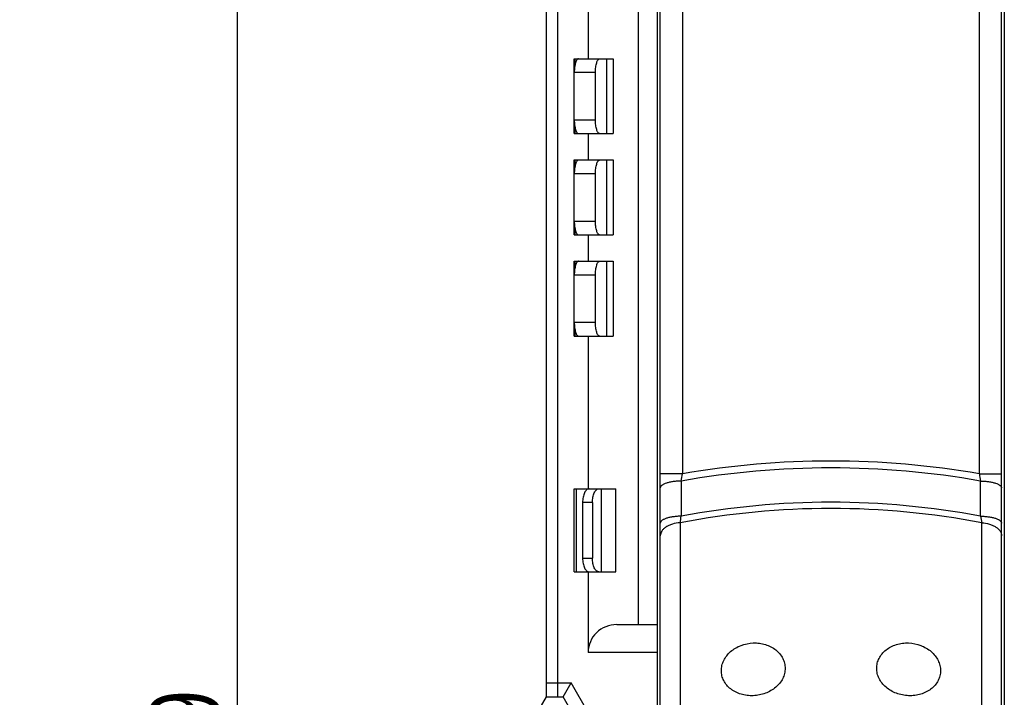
# Model space of a CAD drawing. Header units: millimetres. Extents: x 0 to 420, y 0 to 297.
# Tile 14 of 39: x 128 to 164, y 213 to 238. Entities that reach past the tile are written whole.
import ezdxf

# ---------------------------------------------------------------- set-up
doc = ezdxf.new("R2010")
doc.units = ezdxf.units.MM
doc.header["$LTSCALE"] = 23.1
doc.layers.get('0').update_dxf_attribs({"linetype": 'CONTINUOUS'})
for name, color, linetype in [('T-REX12-TXX_DXF_CONTINUOUS_LINE', 7, 'CONTINUOUS'), ('T-REX12D-TA2-1XX_DXF_DIMENSION', 7, 'CONTINUOUS'), ('T-REX12D-TA2DXF_CONTINUOUS_LINE', 7, 'CONTINUOUS')]:
    doc.layers.add(name, color=color, linetype=linetype)
doc.styles.get("Standard").update_dxf_attribs({"font": 'txt', "width": 0.8})
doc.dimstyles.new('DIMSTYLE_3', dxfattribs={"dimtxt": 2.5, "dimasz": 3.5, "dimexe": 1, "dimexo": 0, "dimtad": 1, "dimdec": 0, "dimdsep": 46, "dimtxsty": 'Standard', "dimblk": '_FILLED', "dimblk1": '_FILLED', "dimblk2": '_FILLED', "dimcen": 0.09, "dimclrt": 5, "dimadec": 0, "dimazin": 0, "dimtp": 0.3, "dimtm": 0.3, "dimtfac": 1, "dimtdec": 0, "dimtofl": 0, "dimtmove": 0, "dimatfit": 3, "dimldrblk": '_FILLED', "dimfxl": 1, "dimtolj": 1, "dimarcsym": 0})

# ---------------------------------------------------------------- blocks, each defined once
blk = doc.blocks.new('_FILLED')
at = {"color": 0, "linetype": 'ByBlock'}
blk.add_solid([(0, 0), (-1, 0.143), (-1, -0.143)], dxfattribs=at)
blk = doc.blocks.new('*D3')
at = {"layer": 'T-REX12D-TA2-1XX_DXF_DIMENSION', "color": 2, "linetype": 'Continuous'}
for p, q in [((124.517, 261.448), (136.892, 261.448)), ((135.892, 261.448), (135.892, 212.198)), ((135.892, 162.948), (135.892, 212.198)), ((105.017, 162.948), (136.892, 162.948))]:
    blk.add_line(p, q, dxfattribs=at)
at = {"layer": 'T-REX12D-TA2-1XX_DXF_DIMENSION', "color": 2, "linetype": 'Continuous', "xscale": 3.5, "yscale": 3.5, "zscale": 3.5}
for p, rotation in [((135.892, 261.448), 90), ((135.892, 162.948), 270)]:
    blk.add_blockref('_FILLED', p, dxfattribs=dict(at, rotation=rotation))
at = {"layer": 'T-REX12D-TA2-1XX_DXF_DIMENSION', "color": 5, "linetype": 'Continuous', "insert": (132.767, 212.198), "char_height": 2.5, "width": 5.89286, "attachment_point": 2, "rotation": 90, "line_spacing_factor": 0.9}
blk.add_mtext('99', dxfattribs=at)

msp = doc.modelspace()

# ---------------------------------------------------------------- linework, layer by layer
at = {"layer": 'T-REX12-TXX_DXF_CONTINUOUS_LINE', "color": 7, "linetype": 'Continuous'}
for p, q in [((150.344, 254.8485), (150.344, 216.0485)), ((147.044, 213.4485), (147.044, 250.398)), ((148.544, 241.9485), (148.544, 236.4485)), ((148.044, 233.7485), (148.044, 236.4485)), ((148.044, 236.4485), (149.444, 236.4485)), ((149.444, 236.4485), (149.444, 233.7485)), ((148.8059, 234.2485), (148.8059, 235.9485)), ((148.044, 233.7485), (149.444, 233.7485)), ((148.544, 233.7485), (148.544, 232.7985)), ((148.044, 230.0985), (148.044, 232.7985)), ((148.044, 232.7985), (149.444, 232.7985)), ((149.444, 232.7985), (149.444, 230.0985)), ((148.8059, 230.5985), (148.8059, 232.2985)), ((148.044, 230.0985), (149.444, 230.0985)), ((148.544, 230.0985), (148.544, 229.1485)), ((148.044, 226.4485), (148.044, 229.1485)), ((148.044, 229.1485), (149.444, 229.1485)), ((149.444, 229.1485), (149.444, 226.4485)), ((148.8059, 226.9485), (148.8059, 228.6485)), ((148.044, 226.4485), (149.444, 226.4485)), ((148.544, 226.4485), (148.544, 220.9485)), ((148.044, 217.9485), (148.044, 220.9485)), ((148.044, 220.9485), (149.544, 220.9485)), ((149.544, 217.9485), (149.544, 220.9485)), ((148.344, 220.4485), (148.344, 218.4485)), ((148.6969, 220.4485), (148.6969, 218.4485)), ((148.044, 217.9485), (149.544, 217.9485)), ((148.544, 217.9485), (148.544, 215.0485)), ((149.5725, 216.0485), (151.044, 216.0485)), ((147.6398, 213.4485), (147.9285, 213.9485)), ((146.644, 212.7585), (147.0423, 213.4485)), ((147.0423, 213.4485), (147.6398, 213.4485)), ((148.044, 212.7485), (147.6398, 213.4485))]:
    msp.add_line(p, q, dxfattribs=at)
at = {"layer": 'T-REX12-TXX_DXF_CONTINUOUS_LINE', "color": 9, "linetype": 'Continuous'}
for p, q in [((147.444, 248.8985), (147.444, 213.4485)), ((148.0598, 236.4485), (148.0598, 236.1703)), ((149.2158, 233.7485), (149.2158, 236.4485)), ((148.8059, 235.9485), (148.044, 235.9485)), ((148.044, 234.2485), (148.8059, 234.2485)), ((148.0598, 234.0267), (148.0598, 233.7485)), ((148.0598, 232.7985), (148.0598, 232.5203)), ((149.2158, 230.0985), (149.2158, 232.7985)), ((148.8059, 232.2985), (148.044, 232.2985)), ((148.044, 230.5985), (148.8059, 230.5985)), ((148.0598, 230.3767), (148.0598, 230.0985)), ((148.0598, 229.1485), (148.0598, 228.8703)), ((149.2158, 226.4485), (149.2158, 229.1485)), ((148.8059, 228.6485), (148.044, 228.6485)), ((148.044, 226.9485), (148.8059, 226.9485)), ((148.0598, 226.7267), (148.0598, 226.4485)), ((148.1062, 220.9485), (148.1062, 217.9485)), ((149.0263, 217.9485), (149.0263, 220.9485)), ((148.6969, 220.4485), (148.344, 220.4485)), ((148.344, 218.4485), (148.6969, 218.4485)), ((151.044, 215.0485), (148.544, 215.0485)), ((147.044, 213.9485), (147.9285, 213.9485)), ((148.544, 212.8825), (147.9285, 213.9485))]:
    msp.add_line(p, q, dxfattribs=at)
at = {"layer": 'T-REX12-TXX_DXF_CONTINUOUS_LINE', "color": 7, "linetype": 'Continuous'}
msp.add_ellipse((149.5725, 215.0485), major_axis=(1.0286, 0), ratio=0.9722222, start_param=1.5707963, end_param=3.1415927, dxfattribs=at)
for points, knots in [([(148.1963, 236.4485), (148.1912, 236.4485), (148.1807, 236.4467), (148.1655, 236.439), (148.1509, 236.4267), (148.1309, 236.4026), (148.1085, 236.3608), (148.0862, 236.2987), (148.0679, 236.2234), (148.0543, 236.1378), (148.0458, 236.045), (148.044, 235.981), (148.044, 235.9485)], [0, 0, 0, 0, 0.0275432, 0.0575014, 0.0916922, 0.1312356, 0.2281029, 0.3489108, 0.4911627, 0.6506834, 0.8222482, 1, 1, 1, 1]), ([(148.8059, 235.9485), (148.8059, 235.981), (148.8078, 236.045), (148.8162, 236.1378), (148.8299, 236.2234), (148.8482, 236.2987), (148.8704, 236.3608), (148.8929, 236.4026), (148.9129, 236.4267), (148.9275, 236.439), (148.9426, 236.4467), (148.9532, 236.4485), (148.9582, 236.4485)], [0, 0, 0, 0, 0.1777518, 0.3493166, 0.5088373, 0.6510892, 0.7718971, 0.8687644, 0.9083078, 0.9424986, 0.9724568, 1, 1, 1, 1]), ([(148.044, 234.2485), (148.044, 234.216), (148.0458, 234.152), (148.0543, 234.0592), (148.0679, 233.9736), (148.0862, 233.8983), (148.1085, 233.8362), (148.1309, 233.7944), (148.1509, 233.7703), (148.1655, 233.758), (148.1807, 233.7503), (148.1912, 233.7485), (148.1963, 233.7485)], [0, 0, 0, 0, 0.1777518, 0.3493166, 0.5088373, 0.6510892, 0.7718971, 0.8687644, 0.9083078, 0.9424986, 0.9724568, 1, 1, 1, 1]), ([(148.9582, 233.7485), (148.9532, 233.7485), (148.9426, 233.7503), (148.9275, 233.758), (148.9129, 233.7703), (148.8929, 233.7944), (148.8704, 233.8362), (148.8482, 233.8983), (148.8299, 233.9736), (148.8162, 234.0592), (148.8078, 234.152), (148.8059, 234.216), (148.8059, 234.2485)], [0, 0, 0, 0, 0.0275432, 0.0575014, 0.0916922, 0.1312356, 0.2281029, 0.3489108, 0.4911627, 0.6506834, 0.8222482, 1, 1, 1, 1]), ([(148.1963, 232.7985), (148.1912, 232.7985), (148.1807, 232.7967), (148.1655, 232.789), (148.1509, 232.7767), (148.1309, 232.7526), (148.1085, 232.7108), (148.0862, 232.6487), (148.0679, 232.5734), (148.0543, 232.4878), (148.0458, 232.395), (148.044, 232.331), (148.044, 232.2985)], [0, 0, 0, 0, 0.0275432, 0.0575014, 0.0916922, 0.1312356, 0.2281029, 0.3489108, 0.4911627, 0.6506834, 0.8222482, 1, 1, 1, 1]), ([(148.8059, 232.2985), (148.8059, 232.331), (148.8078, 232.395), (148.8162, 232.4878), (148.8299, 232.5734), (148.8482, 232.6487), (148.8704, 232.7108), (148.8929, 232.7526), (148.9129, 232.7767), (148.9275, 232.789), (148.9426, 232.7967), (148.9532, 232.7985), (148.9582, 232.7985)], [0, 0, 0, 0, 0.1777518, 0.3493166, 0.5088373, 0.6510892, 0.7718971, 0.8687644, 0.9083078, 0.9424986, 0.9724568, 1, 1, 1, 1]), ([(148.044, 230.5985), (148.044, 230.566), (148.0458, 230.502), (148.0543, 230.4092), (148.0679, 230.3236), (148.0862, 230.2483), (148.1085, 230.1862), (148.1309, 230.1444), (148.1509, 230.1203), (148.1655, 230.108), (148.1807, 230.1003), (148.1912, 230.0985), (148.1963, 230.0985)], [0, 0, 0, 0, 0.1777518, 0.3493166, 0.5088373, 0.6510892, 0.7718971, 0.8687644, 0.9083078, 0.9424986, 0.9724568, 1, 1, 1, 1]), ([(148.9582, 230.0985), (148.9532, 230.0985), (148.9426, 230.1003), (148.9275, 230.108), (148.9129, 230.1203), (148.8929, 230.1444), (148.8704, 230.1862), (148.8482, 230.2483), (148.8299, 230.3236), (148.8162, 230.4092), (148.8078, 230.502), (148.8059, 230.566), (148.8059, 230.5985)], [0, 0, 0, 0, 0.0275432, 0.0575014, 0.0916922, 0.1312356, 0.2281029, 0.3489108, 0.4911627, 0.6506834, 0.8222482, 1, 1, 1, 1]), ([(148.1963, 229.1485), (148.1912, 229.1485), (148.1807, 229.1467), (148.1655, 229.139), (148.1509, 229.1267), (148.1309, 229.1026), (148.1085, 229.0608), (148.0862, 228.9987), (148.0679, 228.9234), (148.0543, 228.8378), (148.0458, 228.745), (148.044, 228.681), (148.044, 228.6485)], [0, 0, 0, 0, 0.0275432, 0.0575014, 0.0916922, 0.1312356, 0.2281029, 0.3489108, 0.4911627, 0.6506834, 0.8222482, 1, 1, 1, 1]), ([(148.8059, 228.6485), (148.8059, 228.681), (148.8078, 228.745), (148.8162, 228.8378), (148.8299, 228.9234), (148.8482, 228.9987), (148.8704, 229.0608), (148.8929, 229.1026), (148.9129, 229.1267), (148.9275, 229.139), (148.9426, 229.1467), (148.9532, 229.1485), (148.9582, 229.1485)], [0, 0, 0, 0, 0.1777518, 0.3493166, 0.5088373, 0.6510892, 0.7718971, 0.8687644, 0.9083078, 0.9424986, 0.9724568, 1, 1, 1, 1]), ([(148.044, 226.9485), (148.044, 226.916), (148.0458, 226.852), (148.0543, 226.7592), (148.0679, 226.6736), (148.0862, 226.5983), (148.1085, 226.5362), (148.1309, 226.4944), (148.1509, 226.4703), (148.1655, 226.458), (148.1807, 226.4503), (148.1912, 226.4485), (148.1963, 226.4485)], [0, 0, 0, 0, 0.1777518, 0.3493166, 0.5088373, 0.6510892, 0.7718971, 0.8687644, 0.9083078, 0.9424986, 0.9724568, 1, 1, 1, 1]), ([(148.9582, 226.4485), (148.9532, 226.4485), (148.9426, 226.4503), (148.9275, 226.458), (148.9129, 226.4703), (148.8929, 226.4944), (148.8704, 226.5362), (148.8482, 226.5983), (148.8299, 226.6736), (148.8162, 226.7592), (148.8078, 226.852), (148.8059, 226.916), (148.8059, 226.9485)], [0, 0, 0, 0, 0.0275432, 0.0575014, 0.0916922, 0.1312356, 0.2281029, 0.3489108, 0.4911627, 0.6506834, 0.8222482, 1, 1, 1, 1]), ([(148.5792, 220.9485), (148.5715, 220.9485), (148.5558, 220.9468), (148.5239, 220.9366), (148.4851, 220.9103), (148.4448, 220.8627), (148.4098, 220.7999), (148.3812, 220.7242), (148.36, 220.6383), (148.3469, 220.5452), (148.344, 220.481), (148.344, 220.4485)], [0, 0, 0, 0, 0.0389264, 0.079137, 0.1673007, 0.2706516, 0.3909889, 0.527349, 0.6769943, 0.8360575, 1, 1, 1, 1]), ([(148.6969, 220.4485), (148.6969, 220.481), (148.6998, 220.5452), (148.7129, 220.6383), (148.7341, 220.7242), (148.7627, 220.7999), (148.7977, 220.8627), (148.838, 220.9103), (148.8769, 220.9366), (148.9087, 220.9468), (148.9245, 220.9485), (148.9322, 220.9485)], [0, 0, 0, 0, 0.1639425, 0.3230057, 0.4726509, 0.6090111, 0.7293484, 0.8326993, 0.920863, 0.9610736, 1, 1, 1, 1]), ([(148.344, 218.4485), (148.344, 218.4159), (148.3469, 218.3518), (148.36, 218.2587), (148.3812, 218.1727), (148.4098, 218.097), (148.4448, 218.0343), (148.4851, 217.9867), (148.5239, 217.9604), (148.5558, 217.9502), (148.5715, 217.9485), (148.5792, 217.9485)], [0, 0, 0, 0, 0.1639425, 0.3230057, 0.4726509, 0.6090111, 0.7293484, 0.8326993, 0.920863, 0.9610736, 1, 1, 1, 1]), ([(148.9322, 217.9485), (148.9245, 217.9485), (148.9087, 217.9502), (148.8769, 217.9604), (148.838, 217.9867), (148.7977, 218.0343), (148.7627, 218.097), (148.7341, 218.1727), (148.7129, 218.2587), (148.6998, 218.3518), (148.6969, 218.4159), (148.6969, 218.4485)], [0, 0, 0, 0, 0.0389264, 0.079137, 0.1673007, 0.2706516, 0.3909889, 0.527349, 0.6769943, 0.8360575, 1, 1, 1, 1])]:
    msp.add_open_spline(points, degree=3, knots=knots, dxfattribs=at)
at = {"layer": 'T-REX12D-TA2DXF_CONTINUOUS_LINE', "color": 7, "linetype": 'Continuous'}
for p, q in [((151.144, 162.9485), (151.144, 259.8567)), ((163.444, 162.9485), (163.444, 259.8567)), ((151.044, 187.3226), (151.044, 258.2778)), ((163.544, 258.2778), (163.544, 187.3226))]:
    msp.add_line(p, q, dxfattribs=at)
at = {"layer": 'T-REX12D-TA2DXF_CONTINUOUS_LINE', "color": 9, "linetype": 'Continuous'}
for p, q in [((151.944, 255.9525), (151.944, 221.4873)), ((162.644, 221.4873), (162.644, 255.9525)), ((151.944, 221.4873), (151.144, 221.4873)), ((162.644, 221.4873), (163.444, 221.4873)), ((151.9006, 221.2247), (151.9, 219.9573)), ((162.6879, 219.9573), (162.6873, 221.2247)), ((151.857, 219.7195), (151.857, 200.0106)), ((162.7309, 200.0106), (162.7309, 219.7195))]:
    msp.add_line(p, q, dxfattribs=at)
for centre, radius, start, end in [((157.3015, 190.4605), 31.486, 90.01387, 99.79701), ((157.2863, 190.4604), 31.4861, 80.203, 89.9862), ((157.302, 190.597), 31.1004, 90.0148, 100.00156), ((97.1384, 230.3988), 55.5254, 350.4898, 350.76445), ((157.2859, 190.5969), 31.1005, 79.99845, 89.98526), ((217.5221, 230.4108), 55.5989, 189.23572, 189.51001), ((157.3033, 191.1884), 29.272, 90.01838, 100.63732), ((157.2846, 191.1883), 29.272, 79.36268, 89.98168), ((157.3038, 191.2735), 28.9628, 90.0196, 100.83988), ((157.2841, 191.2735), 28.9628, 79.16013, 89.98047), ((112.2773, 227.0002), 40.2438, 349.57688, 349.92093), ((201.7457, 226.8981), 39.6697, 190.07662, 190.42565)]:
    msp.add_arc(centre, radius, start, end, dxfattribs=at)
for points, knots in [([(151.9006, 221.2247), (151.8506, 221.2239), (151.7528, 221.2194), (151.6114, 221.2042), (151.4816, 221.1813), (151.3683, 221.1514), (151.2866, 221.1202), (151.2332, 221.0918), (151.2016, 221.0705), (151.1764, 221.0484), (151.158, 221.0254), (151.1466, 221.0016), (151.144, 220.9851), (151.144, 220.9772)], [0, 0, 0, 0, 0.1790293, 0.3506144, 0.5093455, 0.650471, 0.770279, 0.8215057, 0.8668356, 0.906493, 0.9410638, 0.9716529, 1, 1, 1, 1]), ([(162.6873, 221.2247), (162.7373, 221.2239), (162.8351, 221.2194), (162.9765, 221.2042), (163.1063, 221.1813), (163.2197, 221.1514), (163.3013, 221.1202), (163.3547, 221.0918), (163.3864, 221.0705), (163.4115, 221.0484), (163.4299, 221.0254), (163.4413, 221.0016), (163.444, 220.9851), (163.444, 220.9772)], [0, 0, 0, 0, 0.1790293, 0.3506144, 0.5093455, 0.650471, 0.770279, 0.8215057, 0.8668356, 0.906493, 0.9410638, 0.9716529, 1, 1, 1, 1]), ([(151.9, 219.9573), (151.85, 219.9564), (151.7523, 219.9519), (151.6109, 219.9368), (151.4813, 219.9138), (151.368, 219.8838), (151.2864, 219.8527), (151.2331, 219.8242), (151.2015, 219.803), (151.1764, 219.7809), (151.158, 219.7579), (151.1466, 219.7341), (151.144, 219.7176), (151.144, 219.7097)], [0, 0, 0, 0, 0.1790438, 0.3506258, 0.5093431, 0.6504511, 0.7702448, 0.8214678, 0.8667973, 0.9064582, 0.9410369, 0.9716381, 1, 1, 1, 1]), ([(151.857, 219.7195), (151.7629, 219.7134), (151.6251, 219.6902), (151.457, 219.628), (151.3496, 219.5701), (151.2613, 219.5013), (151.195, 219.4236), (151.1535, 219.3391), (151.144, 219.2792), (151.144, 219.2502)], [0, 0, 0, 0, 0.305112, 0.4470957, 0.578692, 0.6986796, 0.8072315, 0.9063387, 1, 1, 1, 1]), ([(162.6879, 219.9573), (162.7379, 219.9564), (162.8356, 219.9519), (162.977, 219.9368), (163.1066, 219.9138), (163.2199, 219.8838), (163.3015, 219.8527), (163.3548, 219.8242), (163.3864, 219.803), (163.4115, 219.7809), (163.4299, 219.7579), (163.4413, 219.7341), (163.444, 219.7176), (163.444, 219.7097)], [0, 0, 0, 0, 0.1790438, 0.3506258, 0.5093431, 0.6504511, 0.7702448, 0.8214678, 0.8667973, 0.9064582, 0.9410369, 0.9716381, 1, 1, 1, 1]), ([(162.7309, 219.7195), (162.825, 219.7134), (162.9628, 219.6902), (163.1309, 219.628), (163.2383, 219.5701), (163.3266, 219.5013), (163.3929, 219.4236), (163.4344, 219.3391), (163.444, 219.2792), (163.444, 219.2502)], [0, 0, 0, 0, 0.305112, 0.4470957, 0.578692, 0.6986796, 0.8072315, 0.9063387, 1, 1, 1, 1])]:
    msp.add_open_spline(points, degree=3, knots=knots, dxfattribs=at)
at = {"layer": 'T-REX12D-TA2DXF_CONTINUOUS_LINE', "color": 7, "linetype": 'Continuous'}
for points, knots in [([(153.344, 214.3877), (153.344, 214.4503), (153.3593, 214.5776), (153.4261, 214.7607), (153.5338, 214.9308), (153.7285, 215.1346), (154.0492, 215.3222), (154.344, 215.3813), (154.494, 215.3867)], [0, 0, 0, 0, 0.1123878, 0.2276778, 0.347082, 0.4711062, 0.7307162, 1, 1, 1, 1]), ([(154.494, 215.3867), (154.5688, 215.3894), (154.718, 215.3826), (154.9344, 215.3358), (155.1343, 215.2542), (155.31, 215.1407), (155.4547, 214.9998), (155.5625, 214.8367), (155.629, 214.6581), (155.644, 214.533), (155.644, 214.471)], [0, 0, 0, 0, 0.1373106, 0.2724011, 0.4039484, 0.5310656, 0.6534642, 0.7715636, 0.8865016, 1, 1, 1, 1]), ([(158.944, 214.471), (158.944, 214.533), (158.9589, 214.6581), (159.0254, 214.8367), (159.1333, 214.9998), (159.2779, 215.1407), (159.4536, 215.2542), (159.6535, 215.3358), (159.8699, 215.3826), (160.0191, 215.3894), (160.094, 215.3867)], [0, 0, 0, 0, 0.1134984, 0.2284364, 0.3465358, 0.4689344, 0.5960516, 0.7275989, 0.8626894, 1, 1, 1, 1]), ([(160.094, 215.3867), (160.2439, 215.3813), (160.5387, 215.3222), (160.8594, 215.1346), (161.0541, 214.9308), (161.1618, 214.7607), (161.2286, 214.5776), (161.244, 214.4503), (161.244, 214.3877)], [0, 0, 0, 0, 0.2692838, 0.5288938, 0.652918, 0.7723222, 0.8876122, 1, 1, 1, 1]), ([(154.494, 213.4858), (154.4191, 213.4831), (154.2701, 213.4895), (154.054, 213.5346), (153.8859, 213.6013), (153.7637, 213.6708), (153.653, 213.7487), (153.5334, 213.863), (153.4254, 214.024), (153.3588, 214.2015), (153.344, 214.326), (153.344, 214.3877)], [0, 0, 0, 0, 0.1379012, 0.2733829, 0.4050116, 0.4691434, 0.5320294, 0.6539529, 0.771561, 0.8862611, 1, 1, 1, 1]), ([(155.644, 214.471), (155.644, 214.4087), (155.6287, 214.282), (155.5619, 214.1003), (155.4542, 213.9322), (155.3099, 213.784), (155.1348, 213.6608), (154.9354, 213.5671), (154.7194, 213.506), (154.5694, 213.4885), (154.494, 213.4858)], [0, 0, 0, 0, 0.112349, 0.227163, 0.3458854, 0.4692745, 0.5973336, 0.7293692, 0.8641315, 1, 1, 1, 1]), ([(160.094, 213.4858), (160.0186, 213.4885), (159.8685, 213.506), (159.6525, 213.5671), (159.4531, 213.6608), (159.278, 213.784), (159.1337, 213.9322), (159.026, 214.1003), (158.9592, 214.282), (158.944, 214.4087), (158.944, 214.471)], [0, 0, 0, 0, 0.1358685, 0.2706308, 0.4026664, 0.5307255, 0.6541146, 0.772837, 0.887651, 1, 1, 1, 1]), ([(161.244, 214.3877), (161.244, 214.326), (161.2291, 214.2015), (161.1625, 214.024), (161.0545, 213.863), (160.9349, 213.7487), (160.8242, 213.6708), (160.702, 213.6013), (160.5339, 213.5346), (160.3178, 213.4895), (160.1688, 213.4831), (160.094, 213.4858)], [0, 0, 0, 0, 0.1137389, 0.228439, 0.3460471, 0.4679706, 0.5308566, 0.5949884, 0.7266171, 0.8620988, 1, 1, 1, 1])]:
    msp.add_open_spline(points, degree=3, knots=knots, dxfattribs=at)

# ---------------------------------------------------------------- dimensions: what is measured, and where the dimension line sits
at = {"layer": 'T-REX12D-TA2-1XX_DXF_DIMENSION', "color": 2, "linetype": 'Continuous'}
dim = msp.add_linear_dim(base=(135.8918589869, 261.4484919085), p1=(105.0174297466, 162.9484919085), p2=(124.5174297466, 261.4484919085), angle=90, dimstyle='DIMSTYLE_3', dxfattribs=at)
dim.commit()
dim.dimension.update_dxf_attribs({"geometry": '*D3', "text_midpoint": (135.8918589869, 211.8413520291), "dimtype": 160})

doc.saveas('drawing.dxf')
